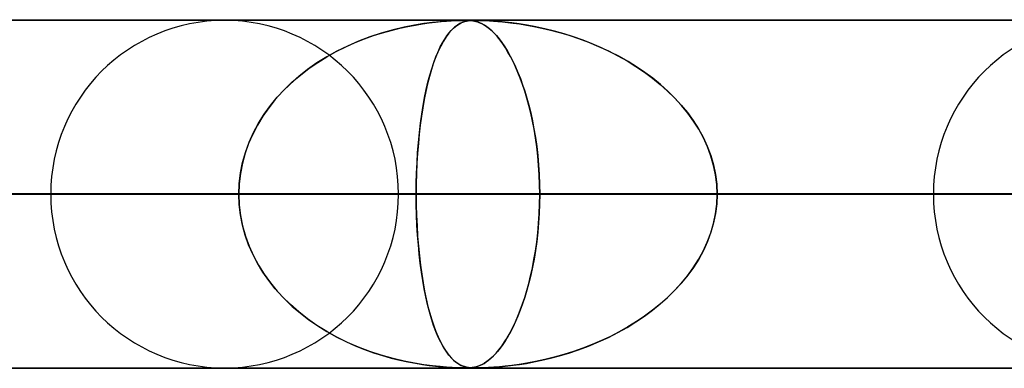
# Model space of a CAD drawing. Header units: millimetres. Extents: x -625 to 625, y -732 to 732.
# Tile 17 of 31: x -57 to -28, y 721 to 732. Entities that reach past the tile are written whole.
import ezdxf

# ---------------------------------------------------------------- set-up
doc = ezdxf.new("R2010")
doc.units = ezdxf.units.MM
doc.layers.add('HIDDEN', color=7, linetype='Continuous')
doc.layers.add('THICK', color=7, linetype='Continuous')

msp = doc.modelspace()

# ---------------------------------------------------------------- linework, layer by layer
at = {"layer": 'HIDDEN'}
for p, q in [((0, 731.49), (-431.662, 731.49)), ((-431.662, 731.49), (0, 731.49)), ((-0.331, 731.48), (-414.007, 731.48)), ((-45.203, 731.342), (-45.501, 731.283)), ((-45.396, 731.305), (-45.177, 731.346)), ((-44.93, 731.387), (-45.203, 731.342)), ((-45.177, 731.346), (-44.971, 731.38)), ((-44.971, 731.38), (-44.78, 731.407)), ((-44.684, 731.42), (-44.93, 731.387)), ((-44.78, 731.407), (-44.602, 731.429)), ((-44.47, 731.442), (-44.684, 731.42)), ((-44.602, 731.429), (-44.437, 731.445)), ((-44.288, 731.458), (-44.47, 731.442)), ((-44.437, 731.445), (-44.287, 731.458)), ((-44.12, 731.469), (-44.288, 731.458)), ((-44.287, 731.458), (-44.154, 731.467)), ((-44.154, 731.467), (-44.042, 731.473)), ((-43.97, 731.476), (-44.12, 731.469)), ((-43.973, 731.342), (-44.05, 731.283)), ((-44.042, 731.473), (-43.951, 731.476)), ((-44.026, 731.302), (-43.969, 731.345)), ((-43.9, 731.387), (-43.973, 731.342)), ((-43.851, 731.479), (-43.97, 731.476)), ((-43.969, 731.345), (-43.914, 731.379)), ((-43.951, 731.476), (-43.877, 731.478)), ((-43.914, 731.379), (-43.861, 731.406)), ((-43.832, 731.42), (-43.9, 731.387)), ((-43.877, 731.478), (-43.813, 731.48)), ((-43.861, 731.406), (-43.811, 731.428)), ((-43.757, 731.48), (-43.851, 731.479)), ((-43.769, 731.442), (-43.832, 731.42)), ((-43.813, 731.48), (-43.757, 731.48)), ((-43.811, 731.428), (-43.761, 731.445)), ((-43.711, 731.458), (-43.769, 731.442)), ((-43.761, 731.445), (-43.713, 731.457)), ((-43.679, 731.479), (-43.757, 731.48)), ((-43.757, 731.48), (-43.756, 731.48)), ((-43.756, 731.48), (-43.755, 731.48)), ((-43.755, 731.48), (-43.754, 731.48)), ((-43.754, 731.48), (-43.754, 731.48)), ((-43.754, 731.48), (-43.753, 731.48)), ((-43.753, 731.48), (-43.752, 731.48)), ((-43.713, 731.457), (-43.665, 731.466)), ((-43.65, 731.469), (-43.711, 731.458)), ((-43.701, 731.479), (-43.656, 731.478)), ((-43.609, 731.476), (-43.679, 731.479)), ((-43.665, 731.466), (-43.62, 731.472)), ((-43.656, 731.478), (-43.614, 731.476)), ((-43.583, 731.476), (-43.65, 731.469)), ((-43.62, 731.472), (-43.576, 731.476)), ((-43.614, 731.476), (-43.571, 731.472)), ((-43.544, 731.469), (-43.609, 731.476)), ((-43.513, 731.479), (-43.583, 731.476)), ((-43.576, 731.476), (-43.533, 731.478)), ((-43.571, 731.472), (-43.528, 731.467)), ((-43.485, 731.459), (-43.544, 731.469)), ((-43.533, 731.478), (-43.488, 731.48)), ((-43.528, 731.467), (-43.485, 731.459)), ((-43.435, 731.48), (-43.513, 731.479)), ((-43.488, 731.48), (-43.438, 731.48)), ((-43.432, 731.447), (-43.485, 731.459)), ((-43.485, 731.459), (-43.441, 731.449)), ((-43.441, 731.449), (-43.398, 731.437)), ((-43.435, 731.48), (-43.38, 731.48)), ((-43.342, 731.479), (-43.435, 731.48)), ((-43.38, 731.431), (-43.432, 731.447)), ((-43.398, 731.437), (-43.354, 731.421)), ((-43.38, 731.48), (-43.317, 731.479)), ((-43.324, 731.409), (-43.38, 731.431)), ((-43.354, 731.421), (-43.306, 731.401)), ((-43.223, 731.476), (-43.342, 731.479)), ((-43.263, 731.38), (-43.324, 731.409)), ((-43.317, 731.479), (-43.244, 731.476)), ((-43.306, 731.401), (-43.254, 731.376)), ((-43.197, 731.343), (-43.263, 731.38)), ((-43.254, 731.376), (-43.197, 731.343)), ((-43.244, 731.476), (-43.157, 731.473)), ((-43.08, 731.469), (-43.223, 731.476)), ((-43.127, 731.297), (-43.197, 731.343)), ((-43.197, 731.343), (-43.136, 731.303)), ((-43.157, 731.473), (-43.054, 731.468)), ((-42.923, 731.459), (-43.08, 731.469)), ((-43.054, 731.468), (-42.937, 731.46)), ((-42.937, 731.46), (-42.81, 731.451)), ((-42.764, 731.447), (-42.923, 731.459)), ((-42.81, 731.451), (-42.673, 731.438)), ((-42.599, 731.431), (-42.764, 731.447)), ((-42.673, 731.438), (-42.529, 731.423)), ((-42.411, 731.409), (-42.599, 731.431)), ((-42.529, 731.423), (-42.37, 731.404)), ((-42.202, 731.38), (-42.411, 731.409)), ((-42.37, 731.404), (-42.191, 731.379)), ((-41.973, 731.343), (-42.202, 731.38)), ((-42.191, 731.379), (-41.993, 731.347)), ((-41.993, 731.347), (-41.778, 731.307)), ((-41.726, 731.297), (-41.973, 731.343)), ((-46.154, 731.113), (-46.487, 731.003)), ((-46.374, 731.042), (-46.117, 731.123)), ((-45.819, 731.207), (-46.154, 731.113)), ((-46.117, 731.123), (-45.867, 731.194)), ((-45.867, 731.194), (-45.626, 731.254)), ((-45.501, 731.283), (-45.819, 731.207)), ((-45.626, 731.254), (-45.396, 731.305)), ((-44.214, 731.113), (-44.296, 731.003)), ((-44.271, 731.038), (-44.208, 731.12)), ((-44.131, 731.207), (-44.214, 731.113)), ((-44.208, 731.12), (-44.146, 731.191)), ((-44.146, 731.191), (-44.085, 731.252)), ((-44.05, 731.283), (-44.131, 731.207)), ((-44.085, 731.252), (-44.026, 731.302)), ((-43.136, 731.303), (-43.07, 731.254)), ((-43.054, 731.24), (-43.127, 731.297)), ((-43.07, 731.254), (-43.001, 731.195)), ((-42.977, 731.172), (-43.054, 731.24)), ((-43.001, 731.195), (-42.929, 731.125)), ((-42.899, 731.094), (-42.977, 731.172)), ((-42.929, 731.125), (-42.854, 731.044)), ((-42.822, 731.007), (-42.899, 731.094)), ((-41.778, 731.307), (-41.547, 731.259)), ((-41.464, 731.24), (-41.726, 731.297)), ((-41.547, 731.259), (-41.302, 731.201)), ((-41.189, 731.172), (-41.464, 731.24)), ((-41.302, 731.201), (-41.045, 731.132)), ((-40.913, 731.094), (-41.189, 731.172)), ((-41.045, 731.132), (-40.776, 731.052)), ((-40.639, 731.007), (-40.913, 731.094)), ((-40.776, 731.052), (-40.498, 730.958)), ((-47.175, 730.72), (-46.905, 730.841)), ((-46.81, 730.88), (-47.124, 730.744)), ((-46.905, 730.841), (-46.637, 730.948)), ((-46.487, 731.003), (-46.81, 730.88)), ((-46.637, 730.948), (-46.374, 731.042)), ((-44.463, 730.716), (-44.399, 730.837)), ((-44.374, 730.88), (-44.449, 730.744)), ((-44.399, 730.837), (-44.335, 730.944)), ((-44.296, 731.003), (-44.374, 730.88)), ((-44.335, 730.944), (-44.271, 731.038)), ((-42.854, 731.044), (-42.775, 730.95)), ((-42.745, 730.911), (-42.822, 731.007)), ((-42.775, 730.95), (-42.694, 730.842)), ((-42.669, 730.807), (-42.745, 730.911)), ((-42.694, 730.842), (-42.612, 730.722)), ((-42.594, 730.693), (-42.669, 730.807)), ((-40.368, 730.911), (-40.639, 731.007)), ((-40.498, 730.958), (-40.212, 730.851)), ((-40.101, 730.807), (-40.368, 730.911)), ((-40.212, 730.851), (-39.923, 730.731)), ((-39.837, 730.693), (-40.101, 730.807)), ((-47.428, 730.594), (-47.72, 730.432)), ((-47.715, 730.435), (-47.446, 730.585)), ((-47.446, 730.585), (-47.175, 730.72)), ((-47.124, 730.744), (-47.428, 730.594)), ((-44.52, 730.594), (-44.589, 730.432)), ((-44.589, 730.43), (-44.526, 730.58)), ((-44.526, 730.58), (-44.463, 730.716)), ((-44.449, 730.744), (-44.52, 730.594)), ((-42.612, 730.722), (-42.532, 730.592)), ((-42.52, 730.571), (-42.594, 730.693)), ((-42.532, 730.592), (-42.454, 730.453)), ((-42.447, 730.439), (-42.52, 730.571)), ((-39.923, 730.731), (-39.641, 730.601)), ((-39.579, 730.571), (-39.837, 730.693)), ((-39.641, 730.601), (-39.368, 730.463)), ((-39.325, 730.439), (-39.579, 730.571)), ((-48.001, 730.257), (-48.269, 730.069)), ((-48.231, 730.098), (-47.977, 730.273)), ((-47.72, 730.432), (-48.001, 730.257)), ((-47.977, 730.273), (-47.715, 730.435)), ((-44.654, 730.257), (-44.715, 730.069)), ((-44.708, 730.093), (-44.65, 730.268)), ((-44.589, 730.432), (-44.654, 730.257)), ((-44.65, 730.268), (-44.589, 730.43)), ((-42.454, 730.453), (-42.378, 730.305)), ((-42.375, 730.299), (-42.447, 730.439)), ((-42.378, 730.305), (-42.305, 730.149)), ((-42.305, 730.148), (-42.375, 730.299)), ((-39.368, 730.463), (-39.104, 730.315)), ((-39.077, 730.299), (-39.325, 730.439)), ((-39.104, 730.315), (-38.85, 730.158)), ((-38.835, 730.148), (-39.077, 730.299)), ((-48.269, 730.069), (-48.524, 729.87)), ((-48.475, 729.911), (-48.231, 730.098)), ((-44.715, 730.069), (-44.773, 729.87)), ((-44.763, 729.906), (-44.708, 730.093)), ((-42.305, 730.149), (-42.234, 729.984)), ((-42.235, 729.988), (-42.305, 730.148)), ((-42.168, 729.818), (-42.235, 729.988)), ((-42.234, 729.984), (-42.165, 729.812)), ((-38.85, 730.158), (-38.606, 729.994)), ((-38.598, 729.988), (-38.835, 730.148)), ((-38.606, 729.994), (-38.373, 729.821)), ((-38.369, 729.818), (-38.598, 729.988)), ((-48.764, 729.659), (-48.988, 729.439)), ((-48.93, 729.499), (-48.708, 729.711)), ((-48.524, 729.87), (-48.764, 729.659)), ((-48.708, 729.711), (-48.475, 729.911)), ((-44.827, 729.659), (-44.877, 729.439)), ((-44.865, 729.494), (-44.816, 729.706)), ((-44.773, 729.87), (-44.827, 729.659)), ((-44.816, 729.706), (-44.763, 729.906)), ((-42.102, 729.638), (-42.168, 729.818)), ((-42.165, 729.812), (-42.1, 729.631)), ((-42.039, 729.448), (-42.102, 729.638)), ((-38.373, 729.821), (-38.15, 729.64)), ((-38.148, 729.638), (-38.369, 729.818)), ((-38.15, 729.64), (-37.94, 729.452)), ((-37.935, 729.448), (-38.148, 729.638)), ((-48.988, 729.439), (-49.195, 729.21)), ((-49.14, 729.274), (-48.93, 729.499)), ((-44.877, 729.439), (-44.923, 729.21)), ((-44.912, 729.269), (-44.865, 729.494)), ((-42.1, 729.631), (-42.038, 729.443)), ((-41.979, 729.248), (-42.039, 729.448)), ((-42.038, 729.443), (-41.979, 729.248)), ((-37.94, 729.452), (-37.74, 729.256)), ((-37.733, 729.248), (-37.935, 729.448)), ((-49.195, 729.21), (-49.384, 728.973)), ((-49.335, 729.037), (-49.14, 729.274)), ((-44.923, 729.21), (-44.965, 728.973)), ((-44.955, 729.033), (-44.912, 729.269)), ((-41.922, 729.039), (-41.979, 729.248)), ((-41.979, 729.248), (-41.922, 729.042)), ((-37.74, 729.256), (-37.552, 729.05)), ((-37.542, 729.039), (-37.733, 729.248)), ((-49.384, 728.973), (-49.556, 728.727)), ((-49.515, 728.788), (-49.335, 729.037)), ((-44.965, 728.973), (-45.003, 728.727)), ((-44.995, 728.785), (-44.955, 729.033)), ((-41.922, 729.042), (-41.869, 728.826)), ((-41.868, 728.819), (-41.922, 729.039)), ((-41.869, 728.826), (-41.819, 728.599)), ((-41.818, 728.59), (-41.868, 728.819)), ((-37.552, 729.05), (-37.374, 728.833)), ((-37.363, 728.819), (-37.542, 729.039)), ((-37.374, 728.833), (-37.209, 728.606)), ((-37.198, 728.59), (-37.363, 728.819)), ((-49.823, 728.259), (-49.678, 728.529)), ((-49.556, 728.727), (-49.709, 728.474)), ((-49.678, 728.529), (-49.515, 728.788)), ((-45.062, 728.256), (-45.03, 728.526)), ((-45.003, 728.727), (-45.037, 728.474)), ((-45.03, 728.526), (-44.995, 728.785)), ((-41.819, 728.599), (-41.774, 728.363)), ((-41.772, 728.352), (-41.818, 728.59)), ((-37.209, 728.606), (-37.058, 728.369)), ((-37.047, 728.352), (-37.198, 728.59)), ((-49.948, 727.979), (-49.823, 728.259)), ((-49.709, 728.474), (-49.845, 728.214)), ((-45.089, 727.977), (-45.062, 728.256)), ((-45.037, 728.474), (-45.066, 728.214)), ((-41.774, 728.363), (-41.733, 728.117)), ((-41.731, 728.104), (-41.772, 728.352)), ((-37.058, 728.369), (-36.922, 728.123)), ((-36.913, 728.104), (-37.047, 728.352)), ((-49.963, 727.943), (-50.062, 727.664)), ((-50.053, 727.691), (-49.948, 727.979)), ((-49.845, 728.214), (-49.963, 727.943)), ((-45.092, 727.943), (-45.114, 727.664)), ((-45.112, 727.689), (-45.089, 727.977)), ((-45.066, 728.214), (-45.092, 727.943)), ((-41.733, 728.117), (-41.697, 727.861)), ((-41.695, 727.849), (-41.731, 728.104)), ((-36.922, 728.123), (-36.804, 727.866)), ((-36.796, 727.849), (-36.913, 728.104)), ((-50.062, 727.664), (-50.14, 727.377)), ((-50.136, 727.396), (-50.053, 727.691)), ((-45.114, 727.664), (-45.131, 727.377)), ((-45.13, 727.395), (-45.112, 727.689)), ((-41.697, 727.861), (-41.667, 727.598)), ((-41.665, 727.585), (-41.695, 727.849)), ((-36.804, 727.866), (-36.704, 727.602)), ((-36.698, 727.585), (-36.796, 727.849)), ((-50.195, 727.098), (-50.136, 727.396)), ((-45.142, 727.097), (-45.13, 727.395)), ((-41.667, 727.598), (-41.642, 727.329)), ((-41.641, 727.316), (-41.665, 727.585)), ((-36.704, 727.602), (-36.625, 727.332)), ((-36.621, 727.316), (-36.698, 727.585)), ((-50.231, 726.795), (-50.195, 727.098)), ((-50.14, 727.377), (-50.197, 727.084)), ((-45.15, 726.795), (-45.142, 727.097)), ((-45.131, 727.377), (-45.143, 727.084)), ((-41.642, 727.329), (-41.625, 727.054)), ((-41.624, 727.044), (-41.641, 727.316)), ((-36.625, 727.332), (-36.567, 727.056)), ((-36.565, 727.044), (-36.621, 727.316)), ((-50.197, 727.084), (-50.232, 726.788)), ((-45.143, 727.084), (-45.15, 726.788)), ((-41.625, 727.054), (-41.614, 726.774)), ((-41.614, 726.768), (-41.624, 727.044)), ((-36.567, 727.056), (-36.532, 726.775)), ((-36.531, 726.768), (-36.565, 727.044)), ((-50.243, 726.49), (-50.231, 726.795)), ((-50.232, 726.788), (-50.243, 726.49)), ((-45.153, 726.49), (-45.15, 726.795)), ((-45.15, 726.788), (-45.153, 726.49)), ((-41.614, 726.774), (-41.61, 726.49)), ((-41.61, 726.49), (-41.614, 726.768)), ((-36.532, 726.775), (-36.52, 726.49)), ((-36.52, 726.49), (-36.531, 726.768)), ((-5, 726.49), (-415.895, 726.49)), ((-415.895, 726.49), (-5, 726.49)), ((-407.305, 726.49), (-5, 726.49)), ((-5, 726.49), (-407.305, 726.49)), ((-5, 726.49), (-394.096, 726.49)), ((-394.096, 726.49), (-5, 726.49)), ((-385.505, 726.49), (-5, 726.49)), ((-5, 726.49), (-385.505, 726.49)), ((-5, 726.49), (-372.296, 726.49)), ((-372.296, 726.49), (-5, 726.49)), ((-363.705, 726.49), (-5, 726.49)), ((-5, 726.49), (-363.705, 726.49)), ((-5, 726.49), (-350.496, 726.49)), ((-350.496, 726.49), (-5, 726.49)), ((-341.905, 726.49), (-5, 726.49)), ((-5, 726.49), (-341.905, 726.49)), ((-5, 726.49), (-328.696, 726.49)), ((-328.696, 726.49), (-5, 726.49)), ((-320.105, 726.49), (-5, 726.49)), ((-5, 726.49), (-320.105, 726.49)), ((-5, 726.49), (-306.896, 726.49)), ((-306.896, 726.49), (-5, 726.49)), ((-298.305, 726.49), (-5, 726.49)), ((-5, 726.49), (-298.305, 726.49)), ((-5, 726.49), (-285.095, 726.49)), ((-285.095, 726.49), (-5, 726.49)), ((-276.504, 726.49), (-5, 726.49)), ((-5, 726.49), (-276.504, 726.49)), ((-5, 726.49), (-263.295, 726.49)), ((-263.295, 726.49), (-5, 726.49)), ((-254.703, 726.49), (-5, 726.49)), ((-5, 726.49), (-254.703, 726.49)), ((-5, 726.49), (-241.493, 726.49)), ((-241.493, 726.49), (-5, 726.49)), ((-232.902, 726.49), (-5, 726.49)), ((-5, 726.49), (-232.902, 726.49)), ((-5, 726.49), (-219.691, 726.49)), ((-219.691, 726.49), (-5, 726.49)), ((-211.099, 726.49), (-5, 726.49)), ((-5, 726.49), (-211.099, 726.49)), ((-5, 726.49), (-197.888, 726.49)), ((-197.888, 726.49), (-5, 726.49)), ((-189.296, 726.49), (-5, 726.49)), ((-5, 726.49), (-189.296, 726.49)), ((-5, 726.49), (-176.084, 726.49)), ((-176.084, 726.49), (-5, 726.49)), ((-167.492, 726.49), (-5, 726.49)), ((-5, 726.49), (-167.492, 726.49)), ((-5, 726.49), (-154.279, 726.49)), ((-154.279, 726.49), (-5, 726.49)), ((-145.685, 726.49), (-5, 726.49)), ((-5, 726.49), (-145.685, 726.49)), ((-5, 726.49), (-132.471, 726.49)), ((-132.471, 726.49), (-5, 726.49)), ((-123.876, 726.49), (-5, 726.49)), ((-5, 726.49), (-123.876, 726.49)), ((-5, 726.49), (-110.66, 726.49)), ((-110.66, 726.49), (-5, 726.49)), ((-102.063, 726.49), (-5, 726.49)), ((-5, 726.49), (-102.063, 726.49)), ((-5, 726.49), (-88.842, 726.49)), ((-88.842, 726.49), (-5, 726.49)), ((-80.241, 726.49), (-5, 726.49)), ((-5, 726.49), (-80.241, 726.49)), ((-5, 726.49), (-67.012, 726.49)), ((-67.012, 726.49), (-5, 726.49)), ((-63.493, 726.49), (-50.243, 726.49)), ((-50.243, 726.49), (-63.493, 726.49)), ((-58.403, 726.49), (-5, 726.49)), ((-5, 726.49), (-58.403, 726.49)), ((-45.153, 726.49), (-58.403, 726.49)), ((-58.403, 726.49), (-45.153, 726.49)), ((-50.243, 726.49), (-55.64, 726.49)), ((-55.64, 726.49), (-50.243, 726.49)), ((-50.232, 726.192), (-50.243, 726.49)), ((-50.243, 726.49), (-50.231, 726.185)), ((-45.66, 726.49), (-41.61, 726.49)), ((-45.66, 726.49), (-41.61, 726.49)), ((-45.153, 726.49), (-45.15, 726.185)), ((-5, 726.49), (-45.153, 726.49)), ((-45.153, 726.49), (-5, 726.49)), ((-45.15, 726.192), (-45.153, 726.49)), ((-41.61, 726.49), (-41.614, 726.212)), ((-41.614, 726.205), (-41.61, 726.49)), ((-41.61, 726.49), (-28.281, 726.49)), ((-28.281, 726.49), (-41.61, 726.49)), ((-36.532, 726.205), (-36.52, 726.49)), ((-36.52, 726.49), (-36.531, 726.212)), ((-36.52, 726.49), (-5, 726.49)), ((-5, 726.49), (-36.52, 726.49)), ((-23.191, 726.49), (-36.52, 726.49)), ((-36.52, 726.49), (-23.191, 726.49)), ((-28.281, 726.49), (-30.315, 726.49)), ((-30.315, 726.49), (-28.281, 726.49)), ((-50.197, 725.896), (-50.232, 726.192)), ((-50.231, 726.185), (-50.195, 725.882)), ((-45.143, 725.896), (-45.15, 726.192)), ((-45.15, 726.185), (-45.142, 725.882)), ((-41.625, 725.924), (-41.614, 726.205)), ((-41.614, 726.212), (-41.624, 725.937)), ((-36.567, 725.924), (-36.532, 726.205)), ((-36.531, 726.212), (-36.565, 725.936)), ((-50.14, 725.603), (-50.197, 725.896)), ((-50.195, 725.882), (-50.136, 725.584)), ((-45.131, 725.604), (-45.143, 725.896)), ((-45.142, 725.882), (-45.13, 725.584)), ((-41.643, 725.648), (-41.625, 725.924)), ((-41.624, 725.937), (-41.641, 725.664)), ((-36.625, 725.648), (-36.567, 725.924)), ((-36.565, 725.936), (-36.621, 725.664)), ((-50.062, 725.316), (-50.14, 725.603)), ((-50.136, 725.584), (-50.053, 725.289)), ((-45.114, 725.316), (-45.131, 725.604)), ((-45.13, 725.584), (-45.112, 725.289)), ((-41.667, 725.378), (-41.643, 725.648)), ((-41.641, 725.664), (-41.665, 725.395)), ((-36.704, 725.378), (-36.625, 725.648)), ((-36.621, 725.664), (-36.698, 725.395)), ((-49.963, 725.037), (-50.062, 725.316)), ((-50.053, 725.289), (-49.948, 725.001)), ((-45.092, 725.037), (-45.114, 725.316)), ((-45.112, 725.289), (-45.089, 725.001)), ((-41.695, 725.131), (-41.731, 724.876)), ((-41.697, 725.114), (-41.667, 725.378)), ((-41.665, 725.395), (-41.695, 725.131)), ((-36.797, 725.131), (-36.913, 724.875)), ((-36.804, 725.114), (-36.704, 725.378)), ((-36.698, 725.395), (-36.797, 725.131)), ((-49.845, 724.766), (-49.963, 725.037)), ((-49.948, 725.001), (-49.823, 724.721)), ((-45.067, 724.767), (-45.092, 725.037)), ((-45.089, 725.001), (-45.062, 724.721)), ((-41.775, 724.611), (-41.734, 724.857)), ((-41.731, 724.876), (-41.772, 724.628)), ((-41.734, 724.857), (-41.697, 725.114)), ((-37.058, 724.611), (-36.922, 724.857)), ((-36.913, 724.875), (-37.048, 724.628)), ((-36.922, 724.857), (-36.804, 725.114)), ((-49.709, 724.506), (-49.845, 724.766)), ((-49.823, 724.721), (-49.678, 724.451)), ((-45.037, 724.506), (-45.067, 724.767)), ((-45.062, 724.721), (-45.03, 724.451)), ((-41.821, 724.374), (-41.775, 724.611)), ((-41.772, 724.628), (-41.818, 724.39)), ((-37.209, 724.374), (-37.058, 724.611)), ((-37.048, 724.628), (-37.198, 724.389)), ((-49.556, 724.253), (-49.709, 724.506)), ((-49.678, 724.451), (-49.515, 724.192)), ((-45.003, 724.253), (-45.037, 724.506)), ((-45.03, 724.451), (-44.994, 724.192)), ((-41.871, 724.147), (-41.821, 724.374)), ((-41.818, 724.39), (-41.868, 724.161)), ((-37.374, 724.147), (-37.209, 724.374)), ((-37.198, 724.389), (-37.364, 724.16)), ((-49.384, 724.007), (-49.556, 724.253)), ((-49.515, 724.192), (-49.335, 723.943)), ((-49.195, 723.77), (-49.384, 724.007)), ((-44.966, 724.008), (-45.003, 724.253)), ((-44.994, 724.192), (-44.955, 723.943)), ((-44.924, 723.77), (-44.966, 724.008)), ((-41.924, 723.93), (-41.871, 724.147)), ((-41.868, 724.161), (-41.922, 723.941)), ((-37.552, 723.93), (-37.374, 724.147)), ((-37.364, 724.16), (-37.543, 723.941)), ((-49.335, 723.943), (-49.14, 723.706)), ((-48.988, 723.541), (-49.195, 723.77)), ((-49.14, 723.706), (-48.93, 723.482)), ((-44.955, 723.943), (-44.911, 723.706)), ((-44.878, 723.542), (-44.924, 723.77)), ((-44.911, 723.706), (-44.865, 723.482)), ((-42.041, 723.528), (-41.981, 723.724)), ((-41.979, 723.732), (-42.039, 723.532)), ((-41.981, 723.724), (-41.924, 723.93)), ((-41.922, 723.941), (-41.979, 723.732)), ((-37.94, 723.528), (-37.74, 723.724)), ((-37.734, 723.731), (-37.936, 723.531)), ((-37.74, 723.724), (-37.552, 723.93)), ((-37.543, 723.941), (-37.734, 723.731)), ((-48.764, 723.321), (-48.988, 723.541)), ((-48.93, 723.482), (-48.708, 723.269)), ((-44.828, 723.322), (-44.878, 723.542)), ((-44.865, 723.482), (-44.815, 723.269)), ((-42.103, 723.34), (-42.041, 723.528)), ((-42.039, 723.532), (-42.102, 723.342)), ((-38.15, 723.34), (-37.94, 723.528)), ((-37.936, 723.531), (-38.149, 723.341)), ((-48.524, 723.11), (-48.764, 723.321)), ((-48.708, 723.269), (-48.475, 723.069)), ((-44.773, 723.111), (-44.828, 723.322)), ((-44.815, 723.269), (-44.762, 723.069)), ((-42.238, 722.986), (-42.169, 723.159)), ((-42.168, 723.162), (-42.235, 722.992)), ((-42.169, 723.159), (-42.103, 723.34)), ((-42.102, 723.342), (-42.168, 723.162)), ((-38.606, 722.986), (-38.373, 723.159)), ((-38.37, 723.161), (-38.6, 722.991)), ((-38.373, 723.159), (-38.15, 723.34)), ((-38.149, 723.341), (-38.37, 723.161)), ((-48.269, 722.911), (-48.524, 723.11)), ((-48.475, 723.069), (-48.231, 722.882)), ((-48.001, 722.723), (-48.269, 722.911)), ((-48.231, 722.882), (-47.977, 722.707)), ((-44.715, 722.912), (-44.773, 723.111)), ((-44.762, 723.069), (-44.706, 722.882)), ((-44.654, 722.724), (-44.715, 722.912)), ((-44.706, 722.882), (-44.648, 722.707)), ((-42.309, 722.822), (-42.238, 722.986)), ((-42.235, 722.992), (-42.305, 722.832)), ((-38.85, 722.822), (-38.606, 722.986)), ((-38.6, 722.991), (-38.836, 722.831)), ((-47.72, 722.548), (-48.001, 722.723)), ((-47.977, 722.707), (-47.715, 722.545)), ((-44.589, 722.549), (-44.654, 722.724)), ((-44.648, 722.707), (-44.587, 722.545)), ((-42.459, 722.518), (-42.383, 722.665)), ((-42.375, 722.681), (-42.447, 722.541)), ((-42.383, 722.665), (-42.309, 722.822)), ((-42.305, 722.832), (-42.375, 722.681)), ((-39.368, 722.518), (-39.104, 722.665)), ((-39.078, 722.681), (-39.327, 722.54)), ((-39.104, 722.665), (-38.85, 722.822)), ((-38.836, 722.831), (-39.078, 722.681)), ((-47.428, 722.386), (-47.72, 722.548)), ((-47.715, 722.545), (-47.446, 722.395)), ((-47.446, 722.395), (-47.175, 722.26)), ((-47.124, 722.236), (-47.428, 722.386)), ((-44.521, 722.387), (-44.589, 722.549)), ((-44.587, 722.545), (-44.524, 722.395)), ((-44.524, 722.395), (-44.461, 722.26)), ((-44.449, 722.237), (-44.521, 722.387)), ((-42.619, 722.249), (-42.538, 722.379)), ((-42.52, 722.409), (-42.594, 722.287)), ((-42.538, 722.379), (-42.459, 722.518)), ((-42.447, 722.541), (-42.52, 722.409)), ((-39.923, 722.249), (-39.641, 722.379)), ((-39.58, 722.408), (-39.839, 722.286)), ((-39.641, 722.379), (-39.368, 722.518)), ((-39.327, 722.54), (-39.58, 722.408)), ((-47.175, 722.26), (-46.905, 722.139)), ((-46.81, 722.1), (-47.124, 722.236)), ((-46.905, 722.139), (-46.637, 722.032)), ((-46.487, 721.977), (-46.81, 722.1)), ((-46.637, 722.032), (-46.374, 721.938)), ((-44.461, 722.26), (-44.396, 722.139)), ((-44.375, 722.101), (-44.449, 722.237)), ((-44.396, 722.139), (-44.332, 722.032)), ((-44.296, 721.978), (-44.375, 722.101)), ((-44.332, 722.032), (-44.269, 721.939)), ((-42.86, 721.928), (-42.782, 722.022)), ((-42.745, 722.069), (-42.822, 721.973)), ((-42.782, 722.022), (-42.701, 722.129)), ((-42.669, 722.173), (-42.745, 722.069)), ((-42.701, 722.129), (-42.619, 722.249)), ((-42.594, 722.287), (-42.669, 722.173)), ((-40.776, 721.928), (-40.498, 722.022)), ((-40.37, 722.068), (-40.641, 721.972)), ((-40.498, 722.022), (-40.212, 722.129)), ((-40.103, 722.172), (-40.37, 722.068)), ((-40.212, 722.129), (-39.923, 722.249)), ((-39.839, 722.286), (-40.103, 722.172)), ((-46.154, 721.867), (-46.487, 721.977)), ((-46.374, 721.938), (-46.117, 721.857)), ((-45.819, 721.773), (-46.154, 721.867)), ((-46.117, 721.857), (-45.867, 721.786)), ((-45.867, 721.786), (-45.626, 721.726)), ((-45.501, 721.697), (-45.819, 721.773)), ((-44.215, 721.868), (-44.296, 721.978)), ((-44.269, 721.939), (-44.206, 721.857)), ((-44.132, 721.774), (-44.215, 721.868)), ((-44.206, 721.857), (-44.143, 721.786)), ((-44.143, 721.786), (-44.083, 721.726)), ((-44.051, 721.698), (-44.132, 721.774)), ((-43.054, 721.74), (-43.127, 721.683)), ((-43.077, 721.721), (-43.008, 721.779)), ((-42.977, 721.808), (-43.054, 721.74)), ((-43.008, 721.779), (-42.936, 721.848)), ((-42.899, 721.886), (-42.977, 721.808)), ((-42.936, 721.848), (-42.86, 721.928)), ((-42.822, 721.973), (-42.899, 721.886)), ((-41.466, 721.74), (-41.729, 721.683)), ((-41.547, 721.721), (-41.302, 721.779)), ((-41.191, 721.808), (-41.466, 721.74)), ((-41.302, 721.779), (-41.045, 721.848)), ((-40.915, 721.886), (-41.191, 721.808)), ((-41.045, 721.848), (-40.776, 721.928)), ((-40.641, 721.972), (-40.915, 721.886)), ((-431.662, 721.49), (0, 721.49)), ((0, 721.49), (-431.662, 721.49)), ((-414.007, 721.5), (-0.316, 721.5)), ((-414.007, 721.5), (-0.316, 721.5)), ((-392.208, 721.5), (-0.316, 721.5)), ((-370.41, 721.5), (-0.316, 721.5)), ((-348.612, 721.5), (-0.316, 721.5)), ((-326.813, 721.5), (-0.316, 721.5)), ((-305.015, 721.5), (-0.316, 721.5)), ((-283.217, 721.5), (-0.316, 721.5)), ((-261.418, 721.5), (-0.316, 721.5)), ((-239.62, 721.5), (-0.316, 721.5)), ((-217.822, 721.5), (-0.315, 721.5)), ((-196.024, 721.5), (-0.316, 721.5)), ((-174.225, 721.5), (-0.316, 721.5)), ((-152.427, 721.5), (-0.316, 721.5)), ((-130.629, 721.5), (-0.316, 721.5)), ((-108.83, 721.5), (-0.316, 721.5)), ((-87.032, 721.5), (-0.316, 721.5)), ((-65.233, 721.5), (-0.315, 721.5)), ((-45.626, 721.726), (-45.396, 721.675)), ((-45.203, 721.638), (-45.501, 721.697)), ((-45.396, 721.675), (-45.177, 721.634)), ((-44.93, 721.593), (-45.203, 721.638)), ((-45.177, 721.634), (-44.971, 721.6)), ((-44.971, 721.6), (-44.78, 721.573)), ((-44.684, 721.56), (-44.93, 721.593)), ((-44.78, 721.573), (-44.602, 721.551)), ((-44.47, 721.538), (-44.684, 721.56)), ((-44.602, 721.551), (-44.437, 721.535)), ((-44.288, 721.522), (-44.47, 721.538)), ((-44.437, 721.535), (-44.287, 721.522)), ((-44.12, 721.511), (-44.288, 721.522)), ((-44.287, 721.522), (-44.154, 721.513)), ((-44.154, 721.513), (-44.042, 721.507)), ((-43.97, 721.504), (-44.12, 721.511)), ((-44.083, 721.726), (-44.024, 721.675)), ((-43.974, 721.638), (-44.051, 721.698)), ((-44.042, 721.507), (-43.951, 721.504)), ((-44.024, 721.675), (-43.966, 721.634)), ((-43.901, 721.594), (-43.974, 721.638)), ((-43.851, 721.501), (-43.97, 721.504)), ((-43.966, 721.634), (-43.911, 721.6)), ((-43.951, 721.504), (-43.877, 721.502)), ((-43.911, 721.6), (-43.859, 721.573)), ((-43.833, 721.561), (-43.901, 721.594)), ((-43.877, 721.502), (-43.813, 721.5)), ((-43.859, 721.573), (-43.808, 721.551)), ((-43.757, 721.5), (-43.851, 721.501)), ((-43.769, 721.538), (-43.833, 721.561)), ((-43.813, 721.5), (-43.757, 721.5)), ((-43.808, 721.551), (-43.759, 721.535)), ((-43.711, 721.522), (-43.769, 721.538)), ((-43.759, 721.535), (-43.71, 721.522)), ((-43.679, 721.501), (-43.757, 721.5)), ((-43.757, 721.5), (-43.708, 721.5)), ((-43.65, 721.512), (-43.711, 721.522)), ((-43.71, 721.522), (-43.663, 721.513)), ((-43.708, 721.5), (-43.663, 721.502)), ((-43.609, 721.504), (-43.679, 721.501)), ((-43.663, 721.513), (-43.617, 721.507)), ((-43.663, 721.502), (-43.62, 721.504)), ((-43.584, 721.505), (-43.65, 721.512)), ((-43.62, 721.504), (-43.577, 721.507)), ((-43.617, 721.507), (-43.574, 721.504)), ((-43.544, 721.511), (-43.609, 721.504)), ((-43.514, 721.501), (-43.584, 721.505)), ((-43.577, 721.507), (-43.534, 721.512)), ((-43.574, 721.504), (-43.53, 721.502)), ((-43.485, 721.521), (-43.544, 721.511)), ((-43.534, 721.512), (-43.49, 721.52)), ((-43.53, 721.502), (-43.485, 721.5)), ((-43.436, 721.5), (-43.514, 721.501)), ((-43.49, 721.52), (-43.447, 721.529)), ((-43.432, 721.533), (-43.485, 721.521)), ((-43.485, 721.5), (-43.435, 721.5)), ((-43.447, 721.529), (-43.403, 721.542)), ((-43.343, 721.501), (-43.436, 721.5)), ((-43.435, 721.5), (-43.38, 721.5)), ((-43.435, 721.5), (-0.316, 721.5)), ((-43.38, 721.549), (-43.432, 721.533)), ((-43.403, 721.542), (-43.359, 721.557)), ((-43.324, 721.571), (-43.38, 721.549)), ((-43.38, 721.5), (-43.317, 721.502)), ((-43.359, 721.557), (-43.312, 721.576)), ((-43.225, 721.504), (-43.343, 721.501)), ((-43.263, 721.6), (-43.324, 721.571)), ((-43.317, 721.502), (-43.244, 721.504)), ((-43.312, 721.576), (-43.26, 721.601)), ((-43.197, 721.637), (-43.263, 721.6)), ((-43.26, 721.601), (-43.203, 721.633)), ((-43.244, 721.504), (-43.157, 721.507)), ((-43.082, 721.511), (-43.225, 721.504)), ((-43.203, 721.633), (-43.142, 721.673)), ((-43.127, 721.683), (-43.197, 721.637)), ((-43.157, 721.507), (-43.054, 721.512)), ((-43.142, 721.673), (-43.077, 721.721)), ((-42.925, 721.521), (-43.082, 721.511)), ((-43.054, 721.512), (-42.937, 721.52)), ((-42.937, 721.52), (-42.81, 721.529)), ((-42.766, 721.533), (-42.925, 721.521)), ((-42.81, 721.529), (-42.673, 721.542)), ((-42.601, 721.549), (-42.766, 721.533)), ((-42.673, 721.542), (-42.529, 721.557)), ((-42.413, 721.571), (-42.601, 721.549)), ((-42.529, 721.557), (-42.37, 721.576)), ((-42.204, 721.6), (-42.413, 721.571)), ((-42.37, 721.576), (-42.191, 721.601)), ((-41.975, 721.636), (-42.204, 721.6)), ((-42.191, 721.601), (-41.993, 721.633)), ((-41.993, 721.633), (-41.778, 721.673)), ((-41.729, 721.683), (-41.975, 721.636)), ((-41.778, 721.673), (-41.547, 721.721))]:
    msp.add_line(p, q, dxfattribs=at)
for centre, start, end in [((-50.65, 726.49), 0, 180), ((-25.325, 726.49), 0, 180), ((-50.65, 726.49), 180, 0), ((-25.325, 726.49), 180, 0)]:
    msp.add_arc(centre, 4.99, start, end, dxfattribs=at)
at = {"layer": 'THICK'}
for p, q in [((-556.5, 731.5), (556.5, 731.5)), ((556.5, 726.5), (-556.5, 726.5))]:
    msp.add_line(p, q, dxfattribs=at)

doc.saveas('drawing.dxf')
